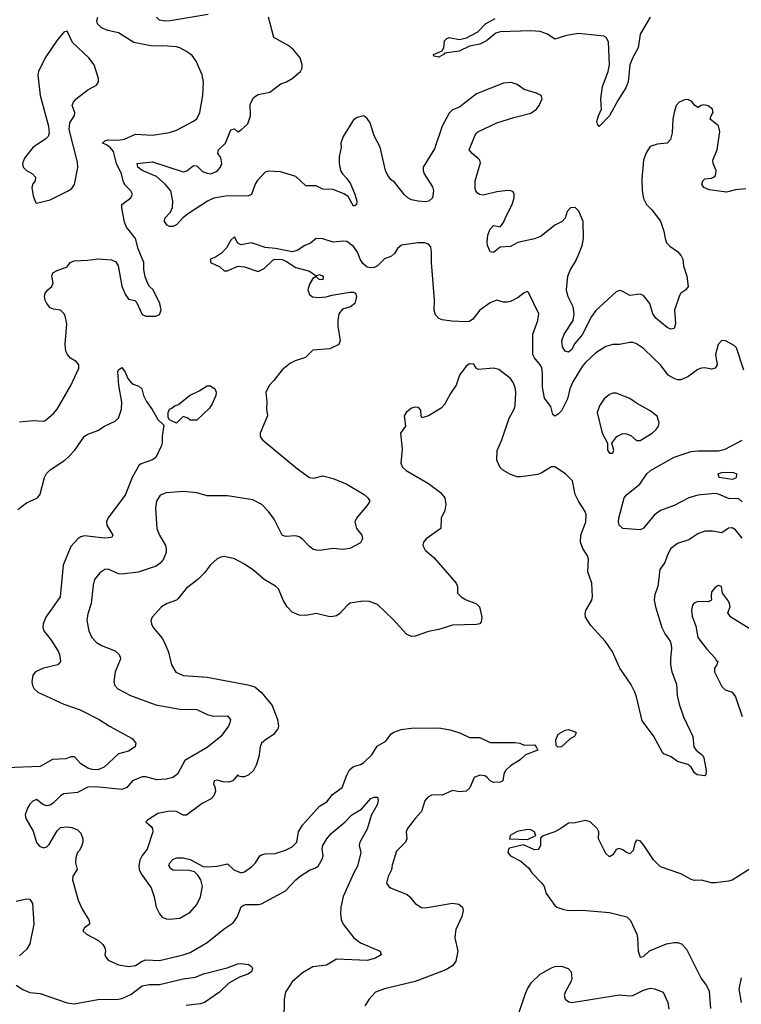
# Model space of a CAD drawing. Header units: inches. Extents: x 2001573 to 2220545, y 644482 to 846830.
# Tile 188 of 256: x 2053271 to 2057504, y 712599 to 718374. Entities that reach past the tile are written whole.
import ezdxf

# ---------------------------------------------------------------- set-up
doc = ezdxf.new("R2010")
doc.units = ezdxf.units.IN
doc.header["$MEASUREMENT"] = 0
doc.layers.add('C0751', color=7, linetype='Continuous')

msp = doc.modelspace()

# ---------------------------------------------------------------- linework, layer by layer
at = {"layer": 'C0751', "color": 5}
for points, elevation in [([(2054376.1, 718403.9), (2054152.6, 718367.4), (2054125.1, 718365.1), (2054090.9, 718370.9), (2054073.6, 718390)], 420), ([(2053270, 716016.1), (2053350, 716023.5), (2053410, 716019.5), (2053417.6, 716022.4), (2053470, 716065.3), (2053490, 716090.4), (2053571, 716229), (2053616.9, 716330), (2053616.9, 716350), (2053610, 716359.5), (2053601.6, 716370), (2053568.4, 716388.4), (2053550.3, 716410.3), (2053541.3, 716430), (2053536.9, 716470), (2053546.9, 716590), (2053537.2, 716637.2), (2053530, 716651.6), (2053510, 716669.6), (2053470, 716676), (2053450, 716685.2), (2053429.3, 716710), (2053419.5, 716730), (2053417, 716750), (2053420.9, 716770), (2053436, 716790), (2053459.5, 716810), (2053467, 716830), (2053459.3, 716870), (2053465.2, 716890), (2053490, 716903.8), (2053550, 716924.9), (2053566, 716950), (2053590, 716960.3), (2053670, 716963.2), (2053730, 716972.4), (2053810, 716965.3), (2053834.3, 716954.3), (2053848.7, 716930), (2053870, 716811.3), (2053890, 716764.7), (2053910, 716736), (2053946.8, 716726.8), (2053956.8, 716716.8), (2053990, 716646), (2054010, 716634.8), (2054070, 716636), (2054090, 716644.7), (2054101.2, 716670), (2054092.7, 716710), (2054053.2, 716790), (2054033.2, 716810), (2054021.2, 716830), (2054006.3, 716866.3), (2053999, 716910), (2053999, 716950), (2053965.1, 717030), (2053949.5, 717090), (2053897.3, 717157.3), (2053886.2, 717186.2), (2053869.8, 717270.2), (2053869.8, 717290.2), (2053922, 717330), (2053932, 717350), (2053922.9, 717370), (2053890, 717403.6), (2053880.4, 717420.4), (2053868, 717470), (2053838.9, 717530), (2053820.3, 717600.3), (2053803, 717623), (2053780, 717640), (2053757, 717650), (2053770, 717663), (2053790, 717668.7), (2053847.6, 717667.6), (2053885.7, 717674.3), (2053950, 717702.8), (2054050, 717696.5), (2054150, 717712), (2054190, 717726.4), (2054290, 717778.4), (2054310, 717793.4), (2054328, 717830), (2054344.8, 717930), (2054348.3, 718008.3), (2054340.5, 718050), (2054306.3, 718130), (2054283.3, 718163.3), (2054250, 718188.2), (2054210, 718209.7), (2054190, 718215), (2054110, 718221.8), (2054050, 718218), (2053941.3, 718241.3), (2053850, 718296.5), (2053787.3, 718310), (2053750, 718325.8), (2053726.5, 718350), (2053722.9, 718370), (2053729.1, 718390)], 440), ([(2057530, 717383.1), (2057470, 717375.4), (2057418, 717362), (2057315.6, 717375.6), (2057285.2, 717390), (2057273.2, 717410), (2057279, 717430), (2057290, 717441), (2057330, 717444), (2057342, 717450), (2057350, 717456), (2057354, 717470), (2057356, 717490), (2057339.7, 717530), (2057336.4, 717550), (2057361.7, 717610), (2057377.5, 717717.5), (2057371.2, 717751.2), (2057322, 717790), (2057327, 717810), (2057338.7, 717830), (2057335.1, 717850), (2057310, 717869.6), (2057285.1, 717874.9), (2057268.7, 717871.3), (2057250, 717859.3), (2057230, 717872.7), (2057214.7, 717894.7), (2057190, 717907.1), (2057170, 717905.1), (2057138.7, 717890), (2057122.6, 717870), (2057109.5, 717830), (2057101.7, 717790), (2057099.5, 717710), (2057089.4, 717670.6), (2057069.3, 717650.7), (2057010, 717644.5), (2056970.2, 717629.8), (2056945.9, 717594.1), (2056930.2, 717550), (2056920.8, 717439.2), (2056923.2, 717370), (2056930, 717324.9), (2056947.1, 717290), (2056978.4, 717258.4), (2057030, 717192.7), (2057050, 717133.4), (2057056.6, 717090), (2057065.3, 717065.3), (2057085, 717045), (2057130, 717015.2), (2057151.4, 716990), (2057161.3, 716970), (2057164.4, 716930), (2057184.6, 716870), (2057191.5, 716808.4), (2057179.1, 716790), (2057150.2, 716769.8), (2057142.5, 716757.5), (2057112.8, 716670), (2057117.8, 716590), (2057110, 716562.9), (2057090, 716559.7), (2057070, 716569.7), (2057003.5, 716623.5), (2056985.5, 716650), (2056968.4, 716710), (2056930, 716755.6), (2056910, 716765.1), (2056850, 716757.4), (2056810, 716780.9), (2056790, 716786.6), (2056770, 716778), (2056651.5, 716668.5), (2056625.9, 716634.1), (2056570, 716526), (2056526, 716474), (2056510, 716439.6), (2056490, 716423.9), (2056469.9, 716429.9), (2056455.9, 716455.9), (2056451.1, 716491.1), (2056465.7, 716530), (2056516.9, 716610), (2056524.2, 716650), (2056518.7, 716690), (2056488.6, 716748.6), (2056479.1, 716790), (2056486.2, 716870), (2056502.7, 716910), (2056530, 716952.6), (2056550, 716994.6), (2056571.5, 717050), (2056578.4, 717090), (2056575.5, 717190), (2056551.8, 717251.8), (2056530, 717273.1), (2056503, 717270), (2056483.1, 717250), (2056470.4, 717210), (2056453, 717190), (2056410, 717168.5), (2056330, 717104.9), (2056290, 717088.6), (2056193.4, 717066.6), (2056150, 717043.6), (2056090, 717039.5), (2056050, 717009.4), (2056030, 717013.2), (2056015.1, 717050), (2056014, 717070), (2056018, 717110), (2056030, 717144.9), (2056050, 717167.3), (2056090, 717159.1), (2056110, 717184.9), (2056121.9, 717218.1), (2056160.3, 717290), (2056170.9, 717330), (2056171.1, 717351.1), (2056164.8, 717364.8), (2056151.3, 717371.3), (2056132.7, 717372.7), (2056070, 717364.8), (2055990, 717345.3), (2055968.9, 717348.9), (2055956.8, 717356.8), (2055946.6, 717370), (2055943.7, 717383.7), (2055943.5, 717430), (2055973.8, 717533.8), (2055969.8, 717550), (2055960.7, 717560.7), (2055924.5, 717590), (2055907.3, 717610), (2055942.6, 717697.4), (2055949.9, 717710.1), (2055962, 717718), (2056070.5, 717769.5), (2056170, 717801.5), (2056270, 717825.4), (2056303, 717850), (2056318.9, 717870), (2056335.1, 717910), (2056329.2, 717930), (2056303.5, 717943.5), (2056230, 717964.7), (2056190, 717993.2), (2056154.5, 718005.5), (2056110, 718001.1), (2055950, 717939.5), (2055870, 717876), (2055850, 717861.7), (2055810, 717845.6), (2055790, 717825.1), (2055750, 717749.6), (2055704, 717616), (2055638, 717510), (2055637.7, 717490), (2055643.9, 717470), (2055693.1, 717393.1), (2055699.3, 717370), (2055693.2, 717330), (2055670.7, 717309.3), (2055650, 717306), (2055609.2, 717309.2), (2055570, 717318.4), (2055548.5, 717328.5), (2055527.9, 717347.9), (2055470, 717422), (2055450, 717435.1), (2055430, 717459.5), (2055416.4, 717490), (2055385.6, 717625.6), (2055350, 717692.7), (2055326.2, 717770), (2055310, 717795.4), (2055289.8, 717809.8), (2055250, 717799.8), (2055230, 717786.2), (2055169.2, 717690), (2055154.6, 717650), (2055156.1, 717623.9), (2055145.5, 717570), (2055145.5, 717530), (2055153.4, 717490), (2055164.4, 717470), (2055190, 717443.6), (2055211.6, 717411.6), (2055237.6, 717350), (2055248.2, 717310), (2055246.8, 717290), (2055236.7, 717283.3), (2055230, 717280.7), (2055196.9, 717336.9), (2055173.3, 717353.3), (2055110, 717378.5), (2055050, 717379.7), (2055010, 717399.6), (2054950, 717399.5), (2054890, 717455.4), (2054801.3, 717481.3), (2054730, 717486.6), (2054710, 717479.8), (2054663.6, 717430), (2054651.3, 717410), (2054630, 717348.4), (2054610, 717338.8), (2054490, 717341.9), (2054410, 717326.8), (2054373.2, 717310), (2054261.8, 717238.2), (2054228, 717212), (2054190, 717171.9), (2054170, 717160.8), (2054150, 717160.9), (2054136.3, 717170), (2054120.4, 717190), (2054122.4, 717210), (2054155.2, 717244.8), (2054167.5, 717272.5), (2054169, 717310), (2054158.2, 717370), (2054125, 717410), (2054074, 717454), (2053990, 717489.9), (2053964, 717510), (2053960.9, 717530), (2054050, 717541.4), (2054230, 717482.8), (2054251.9, 717488.1), (2054290, 717519.3), (2054310, 717518), (2054343.9, 717483.9), (2054370, 717473.1), (2054392.7, 717470), (2054430, 717486.7), (2054449.7, 717510), (2054456.1, 717530), (2054450, 717565.2), (2054434, 717590), (2054437.6, 717610), (2054479.1, 717650), (2054510, 717727.3), (2054530, 717733.4), (2054550, 717716), (2054570, 717727.3), (2054610, 717764.2), (2054624.1, 717810), (2054622.9, 717877.1), (2054641.5, 717918.5), (2054670, 717936.3), (2054737.4, 717950), (2054801.8, 717998.2), (2054836.9, 718010), (2054870, 718028.6), (2054918.2, 718070), (2054927.6, 718090), (2054927.4, 718110), (2054916.3, 718150), (2054877.7, 718197.7), (2054850, 718220.4), (2054760.9, 718270), (2054729.6, 718390)], 420), ([(2056970.1, 718390), (2056911, 718290), (2056898.8, 718210), (2056867.2, 718152.8), (2056850.1, 718109.9), (2056839.8, 718010), (2056826.1, 717973.9), (2056779.5, 717900.5), (2056731.7, 717810), (2056670, 717747.6), (2056660.6, 717760.6), (2056657.4, 717777.4), (2056665.7, 717810), (2056683.7, 717850), (2056680.2, 717910), (2056690, 717982.8), (2056723.2, 718070), (2056730.5, 718110), (2056725.1, 718245.1), (2056711.7, 718270), (2056697.7, 718277.7), (2056550, 718292.3), (2056478.3, 718281.7), (2056410, 718259.5), (2056367.1, 718290), (2056324.2, 718304.2), (2056270, 718308), (2056090, 718302.1), (2056064.6, 718295.4), (2056010, 718250.7), (2055970, 718229.9), (2055910, 718218), (2055849.9, 718189.9), (2055762.8, 718177.2), (2055758, 718170), (2055730, 718154), (2055700.4, 718160.4), (2055698, 718170), (2055750, 718192), (2055759, 718210), (2055762, 718250), (2055776.5, 718263.5), (2055790, 718270.4), (2055850, 718258.3), (2055891.6, 718268.4), (2055957.6, 718302.4), (2056003.9, 718350), (2056059.3, 718380.7)], 380), ([(2057518.4, 716318.4), (2057476, 716450), (2057462.9, 716462.9), (2057411.2, 716491.2), (2057390, 716493.6), (2057368, 716470), (2057352.6, 716410), (2057363.1, 716350), (2057350.4, 716330), (2057330, 716324.4), (2057290, 716332.8), (2057270, 716331.1), (2057250, 716323.1), (2057190, 716279.3), (2057150, 716262.7), (2057130, 716262), (2057110, 716268.8), (2057076, 716290), (2057030, 716349.8), (2056989.9, 716389.9), (2056930, 716446), (2056890, 716472.9), (2056870, 716480.3), (2056850, 716480.9), (2056790, 716469.7), (2056750, 716469.7), (2056710, 716456.8), (2056650, 716420.8), (2056590, 716364), (2056570, 716339.3), (2056516.1, 716250), (2056498.4, 716210), (2056484.9, 716150), (2056450, 716079.5), (2056430, 716060.7), (2056409.5, 716049.5), (2056398, 716058), (2056386.3, 716106.3), (2056350, 716155.3), (2056338, 716218), (2056338.3, 716298.3), (2056333.5, 716333.5), (2056325, 716350), (2056290.8, 716390), (2056281.2, 716410), (2056280.3, 716530), (2056310, 716610.6), (2056316.2, 716650), (2056254.8, 716774.7), (2056250, 716779.5), (2056230, 716771.6), (2056195.2, 716744.8), (2056150, 716722.2), (2056130, 716717.2), (2056110, 716718.3), (2056070, 716729.6), (2056030, 716712.8), (2055969.4, 716670.6), (2055930, 716618), (2055910, 716604.2), (2055890, 716601.3), (2055806.6, 716606.6), (2055750, 716614), (2055730, 716622), (2055710, 716643.7), (2055702, 716670), (2055705.1, 716730), (2055686, 716950), (2055686.6, 717010), (2055682.5, 717042.5), (2055670, 717058), (2055645.1, 717065.1), (2055605.9, 717065.9), (2055510, 717050.9), (2055487.5, 717032.5), (2055470, 717003.7), (2055451.8, 716988.2), (2055410, 716972), (2055370, 716929.6), (2055350, 716920.5), (2055330, 716919.7), (2055310, 716923), (2055284.6, 716944.6), (2055268.9, 716968.9), (2055253.3, 717010), (2055230, 717044.2), (2055190, 717072.5), (2055170, 717075.3), (2055110, 717068.6), (2055050, 717088.3), (2055010, 717091.3), (2054976, 717064), (2054942.8, 717050), (2054899.3, 717020.7), (2054870, 717012.3), (2054771.9, 717031.9), (2054710, 717038.7), (2054630, 717065.1), (2054570, 717054), (2054550, 717064), (2054530, 717101.2), (2054510, 717082), (2054484.4, 717035.6), (2054455.5, 717004.5), (2054418.7, 716981.3), (2054390.7, 716970), (2054390.8, 716950), (2054444.1, 716924.1), (2054470, 716900.7), (2054490, 716900.4), (2054550, 716927.7), (2054590, 716924), (2054670, 716898), (2054705.4, 716914.6), (2054756.2, 716963.8), (2054770, 716970.5), (2054810, 716968), (2054836.4, 716956.4), (2054890, 716920.7), (2054970, 716899.1), (2055010, 716872), (2055030, 716878.8), (2055051.3, 716870), (2055050, 716849.2), (2055028, 716850), (2055010, 716868), (2054990, 716855.3), (2054970, 716824), (2054960.5, 716790), (2054970, 716762.8), (2054988.7, 716748.7), (2055024.9, 716744.9), (2055068.5, 716748.5), (2055101.2, 716758.8), (2055210, 716775.5), (2055230, 716776.3), (2055241, 716770), (2055246.8, 716750), (2055237.3, 716710), (2055211, 716690), (2055164.4, 716675.6), (2055143.8, 716650), (2055136.4, 716610), (2055137.5, 716577.5), (2055150.5, 716490), (2055142.8, 716470), (2055090, 716443.6), (2054990, 716435.1), (2054948, 716392), (2054886.2, 716373.8), (2054859.9, 716360.1), (2054810, 716321.2), (2054762.5, 716257.5), (2054735.5, 716230), (2054714, 716190), (2054721.3, 716130), (2054718.4, 716090), (2054723.7, 716050), (2054681.8, 715950), (2054681.3, 715930), (2054694.8, 715910), (2054900.5, 715740.5), (2054970, 715689.3), (2054995.6, 715684.4), (2055050, 715698.3), (2055110, 715683.1), (2055190, 715650.2), (2055291.7, 715590), (2055313.7, 715570), (2055324, 715550), (2055314, 715530), (2055246, 715450), (2055236, 715430), (2055247.3, 715390), (2055277.3, 715350), (2055282.8, 715330), (2055270, 715305.2), (2055207.5, 715272.5), (2055167, 715267), (2055110, 715273.2), (2055030, 715260.7), (2055010, 715262.9), (2054990, 715269.6), (2054970, 715283.6), (2054930, 715326.6), (2054910, 715340.4), (2054890, 715346.2), (2054830, 715343.5), (2054811.1, 715351.1), (2054764.1, 715444.1), (2054729.6, 715490), (2054691.3, 715530), (2054638.4, 715558.4), (2054490, 715582.2), (2054370, 715582.4), (2054310, 715599.1), (2054232.3, 715607.7), (2054130, 715599.7), (2054095.1, 715584.9), (2054073.1, 715550), (2054066.7, 715510), (2054075.6, 715390), (2054090, 715350.6), (2054125.5, 715290), (2054130.2, 715270), (2054130.2, 715250), (2054114.2, 715210), (2054094.3, 715185.7), (2054071.2, 715168.8), (2053965.4, 715134.6), (2053870, 715122.2), (2053850, 715123.5), (2053790, 715152.2), (2053770, 715149.6), (2053740.4, 715130), (2053710.3, 715090), (2053702.2, 715057.8), (2053690.3, 714950.3), (2053670.3, 714890), (2053664.9, 714850), (2053675.6, 714790), (2053694.9, 714750), (2053722.2, 714722.2), (2053750, 714704.6), (2053830, 714672.9), (2053854.6, 714650), (2053862.6, 714630), (2053860.6, 714619.4), (2053831.6, 714550), (2053823.7, 714490), (2053828.5, 714470), (2053846.4, 714450), (2053920.4, 714410), (2054070, 714356.6), (2054210, 714330.1), (2054310, 714329), (2054370, 714299.6), (2054409.1, 714289.1), (2054490, 714290.4), (2054507.7, 714270), (2054504.4, 714250), (2054495.8, 714230), (2054450, 714169.6), (2054370, 714106.3), (2054238.9, 714030), (2054197.5, 713950), (2054170.1, 713929.9), (2054130, 713919.9), (2054075.5, 713915.5), (2054010, 713933.9), (2053990, 713933), (2053933.4, 713910), (2053898.6, 713870), (2053870, 713859.9), (2053715.4, 713875.4), (2053670, 713872), (2053610, 713841.6), (2053530, 713833.3), (2053510, 713822), (2053470, 713781.1), (2053450, 713768), (2053430, 713763), (2053409.8, 713769.8), (2053370, 713800.9), (2053347.3, 713790), (2053330, 713772.7), (2053316.3, 713750), (2053303, 713710), (2053306, 713690), (2053350, 713615.5), (2053370, 713548.2), (2053386.1, 713526.1), (2053410, 713516.8), (2053430, 713522.8), (2053443.6, 713536.4), (2053490, 713616), (2053510, 713635.6), (2053550, 713640.2), (2053576.9, 713636.9), (2053610, 713623.1), (2053630, 713602.4), (2053641.8, 713570), (2053641.5, 713550), (2053634.3, 713525.7), (2053620.5, 713499.5), (2053610, 713489.2), (2053599.3, 713460.7), (2053598.3, 713430), (2053608.8, 713390), (2053582.4, 713350), (2053580.3, 713330), (2053613.7, 713210), (2053637.8, 713157.8), (2053677.6, 713090), (2053680.5, 713070), (2053651.8, 713048.2), (2053642, 713030), (2053663.1, 713010), (2053733.3, 712973.3), (2053758, 712950), (2053770.3, 712930), (2053773.4, 712910), (2053770.3, 712890), (2053775.2, 712875.3), (2053790, 712858.7), (2053851.4, 712831.4), (2053910, 712821.7), (2053950, 712827.8), (2053990, 712853), (2054010, 712859.3), (2054090, 712857.1), (2054230, 712888.8), (2054270, 712904), (2054370, 712960.9), (2054470, 713041), (2054523, 713077), (2054547.4, 713110), (2054569.8, 713170.2), (2054581.5, 713178.5), (2054596.1, 713183.9), (2054670, 713185), (2054690, 713189.2), (2054830, 713265.5), (2054890, 713328.9), (2054916.4, 713350), (2054970, 713386.2), (2055002.6, 713397.4), (2055022, 713410), (2055044.8, 713450), (2055050.8, 713470), (2055046.2, 713510), (2055049.8, 713530), (2055072.1, 713570), (2055098.1, 713601.8), (2055180.5, 713670), (2055219.5, 713710), (2055275.5, 713744.5), (2055330, 713806), (2055350, 713814.4), (2055370, 713814), (2055374, 713794), (2055367, 713770), (2055333.4, 713706.6), (2055310, 713627), (2055266.2, 713550), (2055261.8, 713530), (2055271.5, 713490), (2055253.1, 713410), (2055230.3, 713370), (2055169.1, 713230.9), (2055154.9, 713170), (2055152.4, 713130), (2055157.4, 713097.4), (2055168.9, 713070), (2055230.3, 712990), (2055270, 712960.3), (2055384.7, 712910), (2055390.6, 712890), (2055358.8, 712870), (2055310, 712857.2), (2055130, 712864.2), (2055070, 712828.2), (2054990, 712818.4), (2054930, 712784.7), (2054870, 712731.1), (2054830.2, 712670), (2054822.3, 712630), (2054820.3, 712510)], 440), ([(2053259.4, 715500.6), (2053310, 715540.2), (2053375.3, 715570), (2053390, 715591.8), (2053415.7, 715690), (2053427.3, 715712.7), (2053450, 715734.8), (2053535.1, 715790), (2053558, 715810), (2053594.5, 715850), (2053650, 715931.8), (2053670, 715944.2), (2053730, 715963.8), (2053769.2, 715990), (2053830, 716020.4), (2053850, 716038), (2053867.7, 716090), (2053869.8, 716130), (2053852.1, 716227.9), (2053847.3, 716310), (2053850, 716321), (2053870, 716333.4), (2053890, 716306.8), (2053905.3, 716270), (2053920.4, 716250), (2053936.3, 716236.3), (2053970, 716224), (2053986.8, 716210), (2053997, 716170), (2054014.4, 716134.4), (2054048.9, 716088.9), (2054081.3, 716030), (2054116.7, 715996.7), (2054105.7, 715930), (2054106.9, 715893.1), (2054103, 715877), (2054070, 715806.6), (2054050, 715793.3), (2053982.8, 715770), (2053970, 715759.3), (2053930.9, 715689.1), (2053890, 715584.7), (2053788.4, 715450), (2053779.5, 715430), (2053781.3, 715410), (2053817.1, 715350), (2053810, 715337.2), (2053767.5, 715332.5), (2053650, 715346), (2053630, 715340.5), (2053611.2, 715328.8), (2053570, 715283.7), (2053526, 715174), (2053508.4, 714990), (2053425, 714870), (2053409.3, 714830), (2053407.2, 714810), (2053412.9, 714790), (2053455.8, 714735.8), (2053496.5, 714670), (2053504.6, 714650), (2053510.3, 714609.6), (2053494.8, 714590), (2053411, 714570), (2053364, 714550), (2053348.4, 714530), (2053341.6, 714490), (2053345.5, 714470), (2053356.3, 714450), (2053377.3, 714430), (2053530, 714359.3), (2053626, 714326), (2053737.3, 714270), (2053797.3, 714230), (2053930, 714158.4), (2053953, 714130), (2053948.4, 714110), (2053910, 714083.8), (2053850, 714068.4), (2053767.2, 713990), (2053730, 713974.2), (2053695.7, 713975.7), (2053670, 713983.5), (2053629.5, 714010), (2053592, 714050), (2053570.6, 714050.6), (2053541.5, 714038.5), (2053464, 714036), (2053390, 713994), (2053193.6, 713986.4)], 420), ([(2057510, 715333.1), (2057470, 715382.2), (2057450, 715393.5), (2057430, 715391.3), (2057390, 715364.7), (2057334.7, 715374.7), (2057290, 715374), (2057250, 715359.1), (2057197.1, 715322.9), (2057130, 715302.4), (2057089.3, 715270), (2057068.4, 715230), (2057055.6, 715190), (2057026.7, 715150), (2057013.9, 715050), (2056996.9, 715003.1), (2056992.7, 714970), (2057000.6, 714930), (2057037.6, 714810), (2057058.2, 714770), (2057086.7, 714730), (2057093.6, 714710), (2057095.6, 714684.4), (2057088, 714630), (2057088.2, 714590), (2057097.2, 714550), (2057123.1, 714476.9), (2057127.7, 714410), (2057139.7, 714359.7), (2057164.9, 714284.9), (2057220.7, 714170), (2057226, 714110), (2057239.1, 714090), (2057278, 714058), (2057285.2, 714045.2), (2057297.1, 713970), (2057295.5, 713944.5), (2057290, 713939), (2057245.3, 713945.3), (2057230, 713956), (2057209.8, 713989.8), (2057190, 714006), (2057130, 714024.2), (2057093.2, 714050), (2057050, 714067.6), (2057039.5, 714079.5), (2056990, 714173.7), (2056921.8, 714261.8), (2056890, 714402.7), (2056879.8, 714430), (2056856, 714476), (2056791.9, 714570), (2056746.6, 714670), (2056704.8, 714730), (2056620.5, 714820.5), (2056590.5, 714870), (2056587.7, 714890), (2056591.8, 714910), (2056628.2, 714970), (2056631.6, 714991.6), (2056628.1, 715070), (2056603.7, 715136.3), (2056608.4, 715210), (2056601.7, 715230), (2056573.6, 715273.6), (2056561.5, 715310), (2056562.4, 715350), (2056592.1, 715430), (2056594.2, 715470), (2056588.4, 715490), (2056548.4, 715550), (2056530, 715589.3), (2056514.3, 715670), (2056473, 715710), (2056410, 715751.8), (2056390, 715752), (2056330, 715713.7), (2056310, 715706.5), (2056210, 715692.4), (2056190, 715692.5), (2056150, 715706.8), (2056110, 715729.8), (2056090, 715747.9), (2056070.5, 715790), (2056071.6, 715848.4), (2056100.2, 715910), (2056142, 716038), (2056171.2, 716090), (2056176.8, 716110), (2056181.4, 716190), (2056177.6, 716217.6), (2056166.5, 716246.5), (2056150, 716269.6), (2056082, 716322), (2056050, 716330.8), (2055963, 716323), (2055949.5, 716329.5), (2055934.2, 716354.2), (2055910, 716355.1), (2055890, 716342.7), (2055850.8, 716290), (2055830.8, 716230), (2055797.6, 716182.4), (2055763.1, 716116.9), (2055743.7, 716096.3), (2055670, 716051.6), (2055630, 716039), (2055625.1, 716050), (2055623.7, 716083.7), (2055610, 716099.3), (2055590, 716101.6), (2055570, 716095.6), (2055537.1, 716070), (2055526.7, 716050), (2055534, 715990), (2055504.7, 715950), (2055514.4, 715854.4), (2055506.6, 715773.4), (2055517.1, 715750), (2055538, 715730), (2055670, 715653.1), (2055740.3, 715600.3), (2055764.2, 715570), (2055771.3, 715530), (2055764.2, 715495.8), (2055743.1, 715450), (2055740.7, 715390), (2055656.3, 715330), (2055640.5, 715310), (2055636.3, 715290), (2055650, 715262.8), (2055700.7, 715220.7), (2055832, 715070), (2055838.7, 715050), (2055839.5, 715010), (2055860.4, 714990), (2055890, 714971.5), (2055950, 714947.9), (2055969, 714930), (2055981.6, 714870), (2055978.4, 714841.6), (2055970, 714831.6), (2055950, 714827.2), (2055810, 714822.7), (2055730, 714798), (2055670, 714786.5), (2055590, 714759.2), (2055570, 714756.9), (2055539.5, 714770), (2055459, 714859), (2055370, 714943.6), (2055322.7, 714962.7), (2055284.1, 714964.1), (2055210, 714951.5), (2055190, 714936.4), (2055149.5, 714890.5), (2055130, 714878), (2055110, 714873), (2055090, 714872.2), (2055010, 714890.7), (2054950, 714878.9), (2054910, 714882.5), (2054870, 714899.3), (2054840.8, 714930), (2054816.8, 714970), (2054790, 715035.8), (2054771.5, 715051.5), (2054705.6, 715090), (2054644.6, 715144.6), (2054590, 715180.9), (2054530, 715212.7), (2054470, 715226), (2054450, 715222.7), (2054430, 715212.7), (2054390, 715176), (2054355.5, 715130), (2054316.3, 715090), (2054250, 715040.9), (2054201.1, 714978.9), (2054190, 714969.5), (2054136, 714950), (2054102.8, 714930), (2054047.3, 714870), (2054040.7, 714850), (2054044.9, 714830), (2054053.4, 714810), (2054106.9, 714746.9), (2054121.2, 714721.2), (2054143.7, 714663.7), (2054161.3, 714590), (2054186.4, 714546.4), (2054230, 714527), (2054370, 714517.8), (2054610, 714473.4), (2054650, 714461.2), (2054690, 714427.2), (2054751, 714351), (2054783.5, 714270), (2054789.4, 714230.6), (2054785.5, 714214.5), (2054758.8, 714181.2), (2054710, 714148.9), (2054690.2, 714130), (2054681.9, 714110), (2054674, 714050), (2054658, 714002), (2054642.2, 713970), (2054615.3, 713944.7), (2054590, 713932.9), (2054572.5, 713932.5), (2054557.2, 713937.2), (2054550, 713945.2), (2054520.3, 713910), (2054498.6, 713901.4), (2054463.5, 713903.5), (2054430, 713913.3), (2054411.3, 713910), (2054408.2, 713890), (2054416.2, 713876.2), (2054419, 713850), (2054410, 713821.3), (2054394.6, 713805.4), (2054342, 713778), (2054250, 713709.5), (2054230, 713709.6), (2054190.8, 713730.8), (2054150, 713732.8), (2054081.1, 713718.9), (2054019.8, 713680.2), (2054011, 713670), (2054042.6, 713642.6), (2054050.4, 713630), (2054052, 713610), (2054019.5, 713510), (2053988.9, 713471.1), (2053976.2, 713443.8), (2053969.4, 713410.6), (2053972, 713390), (2053983.9, 713363.9), (2054042, 713282), (2054059.3, 713230), (2054070.6, 713170), (2054090.5, 713130.5), (2054107.3, 713110), (2054130, 713100.7), (2054150, 713099.1), (2054210, 713104.4), (2054270, 713139.1), (2054310, 713184.9), (2054331, 713229), (2054344.2, 713290), (2054332.6, 713330), (2054316.6, 713356.6), (2054297, 713377), (2054264.8, 713384.8), (2054170, 713386.6), (2054154.9, 713394.9), (2054146.2, 713413.8), (2054151.1, 713430), (2054170, 713447.8), (2054190, 713458.2), (2054230, 713457.6), (2054270, 713447.8), (2054347.6, 713407.6), (2054364.7, 713404.7), (2054430, 713410.2), (2054490, 713423.6), (2054527.8, 713387.8), (2054570, 713370.2), (2054590, 713376.5), (2054630, 713405.4), (2054655, 713430), (2054679.8, 713470), (2054690, 713476.6), (2054710, 713482.6), (2054770, 713484.7), (2054830, 713502.8), (2054870, 713522.5), (2054897.5, 713550), (2054906.9, 713610), (2054929.9, 713650), (2055030, 713761.8), (2055072.3, 713787.7), (2055106.6, 713830), (2055163.1, 713870), (2055190, 713942.4), (2055206.4, 713973.6), (2055230, 713994.7), (2055270, 714006.2), (2055290, 714017.6), (2055336.7, 714063.3), (2055367.4, 714112.6), (2055418.3, 714141.7), (2055450, 714184.9), (2055465.2, 714194.8), (2055508.8, 714211.2), (2055570, 714219.2), (2055730, 714220.1), (2055796.3, 714210), (2055856.3, 714190), (2055910, 714164), (2055970, 714163.8), (2056030, 714134), (2056175.4, 714135.4), (2056204.7, 714130), (2056230, 714119.1), (2056290, 714121), (2056301, 714110), (2056310.7, 714089.3), (2056238, 714062), (2056207.6, 714032.4), (2056150, 713998.9), (2056121.1, 713970), (2056110.3, 713950), (2056106, 713910), (2056090, 713902.9), (2056050, 713900.7), (2056030, 713909.3), (2056013.6, 713930), (2055998.6, 713938.6), (2055970, 713943.7), (2055936.9, 713930), (2055911.1, 713868.9), (2055890, 713849.8), (2055850, 713845.6), (2055810, 713852.7), (2055750, 713826.8), (2055690, 713827.6), (2055666.1, 713813.9), (2055647.5, 713792.5), (2055627.2, 713730), (2055590, 713689.7), (2055546.3, 713630), (2055537.7, 713610), (2055542, 713570), (2055534, 713550), (2055481.8, 713498.2), (2055455.1, 713415.1), (2055451.5, 713388.5), (2055431.9, 713348.1), (2055423.1, 713310), (2055435.5, 713290), (2055450, 713279.5), (2055543, 713243), (2055559.3, 713230), (2055590, 713190.6), (2055627.7, 713167.7), (2055650, 713164.6), (2055810, 713193), (2055846.9, 713186.9), (2055868.4, 713170), (2055871.6, 713150), (2055865.1, 713114.9), (2055830, 713037.2), (2055824.6, 713010), (2055824, 712990), (2055840.2, 712910), (2055830, 712853.2), (2055810, 712825.7), (2055770, 712801.2), (2055590, 712733.8), (2055411, 712690), (2055358.8, 712670), (2055320.7, 712630), (2055296.3, 712590)], 460), ([(2057510, 715547.2), (2057490, 715563.5), (2057430, 715565.9), (2057371.1, 715591.1), (2057350, 715594.4), (2057250, 715585), (2057197, 715570), (2057110, 715525), (2057030, 715496.5), (2056994.7, 715470), (2056930, 715391.1), (2056910, 715383.1), (2056810, 715389.7), (2056788, 715410), (2056784, 715430), (2056786.6, 715450), (2056817.3, 715570), (2056832.4, 715590), (2056907.9, 715650), (2056949.8, 715710), (2056972.3, 715730), (2057110, 715807.5), (2057210, 715841.5), (2057250, 715845.8), (2057370, 715844.6), (2057410, 715854.7), (2057510, 715907.3)], 440), ([(2057635.6, 714750), (2057442, 714870), (2057425.6, 714894.4), (2057438, 714930), (2057435.6, 714950), (2057430, 714964), (2057393.2, 715010), (2057388.9, 715048.9), (2057370, 715056), (2057350, 715044), (2057330, 715018), (2057326.8, 714990), (2057330, 714968.7), (2057310, 714959.3), (2057250, 714961.6), (2057227.1, 714952.9), (2057218.8, 714941.2), (2057212.7, 714910), (2057216.7, 714876.7), (2057236.7, 714816.7), (2057250, 714750.7), (2057301.3, 714681.3), (2057350.3, 714630), (2057356.7, 714616.7), (2057367.3, 714610), (2057361, 714590), (2057346, 714570), (2057346, 714550), (2057390, 714464), (2057410, 714443.8), (2057450, 714430.8), (2057470, 714402), (2057510, 714288)], 480), ([(2057561.7, 713398.3), (2057450, 713327), (2057430, 713320.7), (2057350, 713311.8), (2057330, 713311.8), (2057270, 713327.3), (2057230, 713325.6), (2057210, 713331.8), (2057150, 713364.2), (2057030, 713405.6), (2056990, 713446.6), (2056930, 713535.4), (2056910, 713557.4), (2056890, 713562.9), (2056881.7, 713550), (2056870, 713502), (2056850, 713482.7), (2056830, 713489.4), (2056810, 713505.6), (2056786.9, 713513.1), (2056770, 713507.3), (2056750, 713475.1), (2056730, 713464.2), (2056710, 713484.5), (2056666, 713570), (2056668.3, 713610), (2056658.5, 713630), (2056617.7, 713670), (2056590, 713677.6), (2056530, 713663.5), (2056490, 713662.6), (2056445.3, 713630), (2056410, 713611.8), (2056335.4, 713584.6), (2056326.7, 713573.3), (2056326.3, 713530), (2056312.4, 713507.6), (2056290, 713505.7), (2056225.8, 713534.2), (2056144.4, 713515.6), (2056138.8, 713510), (2056134, 713490), (2056150.4, 713470.4), (2056210, 713438.8), (2056258, 713398), (2056274.8, 713370), (2056334, 713310), (2056347.3, 713290), (2056358.8, 713250), (2056410, 713178), (2056422, 713170), (2056456.8, 713156.8), (2056490.4, 713150.4), (2056570, 713152), (2056730, 713138.4), (2056831.8, 713111.8), (2056854.4, 713090), (2056890.3, 713010.4), (2056895.8, 712990), (2056898.7, 712910), (2056910, 712874.8), (2056930, 712880.5), (2056966.2, 712913.8), (2057065.6, 712954.4), (2057110, 712961.5), (2057130, 712961.1), (2057153.6, 712953.6), (2057183.3, 712923.3), (2057268.4, 712750), (2057300.9, 712710), (2057315.6, 712675.6), (2057324.4, 712575.5)], 480), ([(2053250, 713204.9), (2053310, 713217.1), (2053330, 713216.3), (2053346.4, 713190), (2053352.9, 713070), (2053330, 712954.5), (2053310, 712920.5), (2053270, 712884.5)], 420), ([(2053250, 712710.6), (2053290, 712686), (2053330, 712668), (2053390, 712663), (2053550, 712607.4), (2053590, 712602.3), (2053730, 712627.7), (2053849.9, 712630.1), (2053870, 712634.2), (2053922.7, 712657.3), (2053990, 712707.4), (2054030, 712714.7), (2054090, 712715.6), (2054230, 712747.8), (2054301.4, 712758.6), (2054350, 712778.9), (2054487.5, 712812.5), (2054550, 712835.8), (2054570, 712838), (2054612.4, 712832.4), (2054630, 712821), (2054637.3, 712810), (2054630.4, 712790), (2054610, 712775.1), (2054561.1, 712758.9), (2054497.4, 712722.6), (2054442.6, 712670), (2054355.8, 712610), (2054330, 712601.3), (2054247.5, 712592.5)], 420), ([(2056193.3, 712530), (2056238, 712662), (2056249.6, 712690), (2056272.9, 712727.1), (2056324.7, 712775.3), (2056390, 712813.4), (2056410, 712820.7), (2056450, 712823.2), (2056487.7, 712810), (2056506, 712790), (2056510.4, 712750.4), (2056505.8, 712734.2), (2056470.5, 712670), (2056465.5, 712650), (2056470.8, 712630), (2056493.2, 712613.2), (2056510.6, 712610.6), (2056790, 712655.4), (2056850, 712649), (2056868.5, 712651.5), (2056930, 712682.3), (2056970, 712694), (2056994.8, 712690), (2057044.9, 712670), (2057072.7, 712610), (2057079.5, 712570)], 460), ([(2057505, 712610), (2057492.3, 712687.8), (2057504.7, 712755.3)], 480)]:
    msp.add_lwpolyline(points, dxfattribs=dict(at, elevation=elevation))
for points, elevation in [([(2053550, 718307.3), (2053530, 718301.4), (2053490, 718254.9), (2053420.1, 718150), (2053381.2, 718070), (2053378, 718050), (2053390.4, 717930), (2053439.5, 717750), (2053443.1, 717710), (2053438, 717690), (2053424.2, 717675.8), (2053350, 717627), (2053298.7, 717561.3), (2053286.7, 717530), (2053290.6, 717510), (2053310, 717490.6), (2053346, 717470), (2053362.8, 717450), (2053361, 717430), (2053348, 717412), (2053341.3, 717390), (2053350, 717341), (2053363.4, 717303.4), (2053370, 717297.3), (2053410, 717307.2), (2053450, 717317.4), (2053552.2, 717367.8), (2053576.6, 717383.4), (2053593.1, 717406.9), (2053612.8, 717507.2), (2053610, 717539), (2053561, 717730), (2053565.6, 717770), (2053592.9, 717812.9), (2053594, 717830), (2053579.3, 717870), (2053587, 717890), (2053602.7, 717910), (2053670, 717962), (2053722, 717990), (2053734, 718010), (2053732.7, 718030), (2053707, 718110), (2053677, 718150), (2053581.4, 718241.4)], 460), ([(2054270, 716026), (2054256.4, 716036.4), (2054230, 716046), (2054190, 716008), (2054150, 716028), (2054141.2, 716041.2), (2054141.2, 716070), (2054150, 716090.6), (2054163.7, 716096.3), (2054178, 716110), (2054202, 716118), (2054266, 716170), (2054323.1, 716196.9), (2054370, 716227.3), (2054390, 716227.3), (2054416.3, 716210), (2054424, 716190), (2054420.7, 716170), (2054399.8, 716120.2), (2054383.6, 716096.4), (2054310, 716026)], 420), ([(2056770, 716184.7), (2056750, 716183.6), (2056730, 716175.6), (2056699.3, 716150), (2056672, 716110), (2056658.3, 716070), (2056687.2, 715950), (2056718.8, 715890), (2056718.8, 715850), (2056730, 715831.3), (2056750, 715832), (2056757.2, 715850), (2056744, 715890), (2056774.5, 715930), (2056810, 715946.5), (2056830, 715945.5), (2056855.1, 715935.1), (2056890, 715906), (2056910, 715906.5), (2056980.7, 715950), (2057005.1, 715970), (2057018.4, 715990), (2057022.9, 716010), (2057009.6, 716049.6), (2056970, 716080.9), (2056890, 716124.5), (2056850, 716153.3)], 460), ([(2057450, 715677.7), (2057374, 715690), (2057369.3, 715710), (2057390, 715718.9), (2057410, 715721.1), (2057458.5, 715718.6), (2057476.3, 715710), (2057474.9, 715690), (2057470, 715686)], 420), ([(2056427, 714107), (2056418, 714118), (2056416.2, 714150), (2056430, 714182.8), (2056470, 714206.8), (2056490, 714210.7), (2056530, 714198), (2056536, 714190), (2056526, 714170), (2056501.7, 714158.3), (2056450, 714108.6)], 460), ([(2056250, 713624.7), (2056190, 713613.3), (2056147.7, 713590), (2056144.7, 713570), (2056250, 713566.7), (2056298, 713590), (2056291.3, 713610), (2056270, 713623.1)], 480)]:
    msp.add_lwpolyline(points, close=True, dxfattribs=dict(at, elevation=elevation))

doc.saveas('drawing.dxf')
